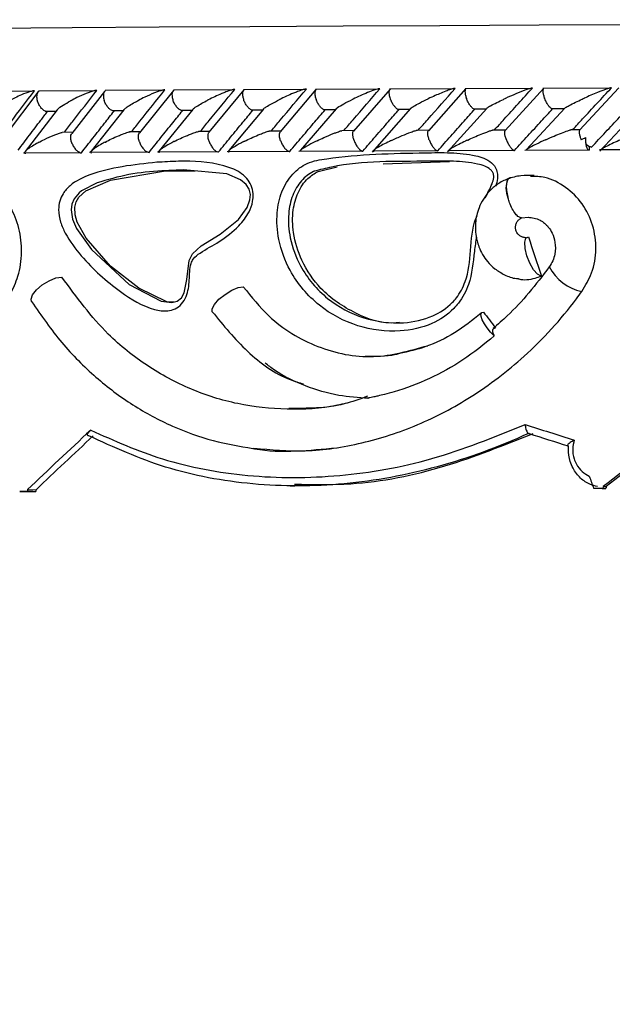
# Model space of a CAD drawing. Header units: millimetres. Extents: x 112 to 251, y 122 to 268.
# Tile 36 of 60: x 204.4 to 210.07, y 159.88 to 169.29. Entities that reach past the tile are written whole.
import ezdxf

# ---------------------------------------------------------------- set-up
doc = ezdxf.new("R2010")
doc.units = ezdxf.units.MM
doc.styles.add('SLDTEXTSTYLE0', font='TXT', dxfattribs={"width": 0.75})
doc.dimstyles.new('SLDDIMSTYLE1', dxfattribs={"dimtxt": 3.5, "dimasz": 3.302, "dimexe": 0, "dimexo": 0.0625, "dimgap": 0.875, "dimtad": 1, "dimdec": 0, "dimlfac": 5, "dimrnd": 1e-09, "dimzin": 12, "dimdsep": 46, "dimtxsty": 'SLDTEXTSTYLE0', "dimsah": 1, "dimcen": 0.09, "dimadec": 0, "dimazin": 3, "dimtfac": 1, "dimtdec": 0, "dimtofl": 0, "dimtmove": 0, "dimatfit": 3, "dimfxl": 1, "dimfrac": 2, "dimtolj": 1, "dimtzin": 12, "dimarcsym": 0})

# ---------------------------------------------------------------- blocks, each defined once
blk = doc.blocks.new('_D_2')
at = {"color": 7, "linetype": 'Continuous', "lineweight": 18, "transparency": 16777216}
for p, q in [((197.9462, 168.8842), (197.9462, 186.9156)), ((250.1545, 176.7873), (250.1545, 186.9156)), ((197.9462, 185.9156), (250.1545, 185.9156))]:
    blk.add_line(p, q, dxfattribs=at)
for points in [[(197.9462, 185.9156), (201.2482, 185.4076), (201.2482, 186.4236)], [(250.1545, 185.9156), (246.8525, 186.4236), (246.8525, 185.4076)]]:
    blk.add_solid(points, dxfattribs=at)
at = {"color": 7, "linetype": 'Continuous', "lineweight": 18, "transparency": 16777216, "insert": (217.0927, 190.4273), "char_height": 3.5, "attachment_point": 1, "style": 'SLDTEXTSTYLE0'}
blk.add_mtext('261', dxfattribs=at)

msp = doc.modelspace()

# ---------------------------------------------------------------- linework, layer by layer
at = {"color": 7, "linetype": 'Continuous', "lineweight": 25}
for p, q in [((204.5276, 168.6076), (204.0019, 168.6034)), ((205.1288, 168.6131), (204.5856, 168.6091)), ((205.78, 168.6175), (205.2206, 168.6137)), ((205.8741, 168.616), (205.5489, 168.2104)), ((206.4487, 168.6216), (205.8737, 168.6181)), ((206.5467, 168.6207), (206.213, 168.2157)), ((207.1348, 168.6254), (206.5445, 168.6221)), ((207.2368, 168.625), (206.8947, 168.2204)), ((207.8385, 168.6288), (207.233, 168.6257)), ((207.9445, 168.629), (207.5939, 168.2247)), ((208.5597, 168.6319), (207.9392, 168.629)), ((208.6699, 168.6326), (208.3107, 168.2286)), ((209.2986, 168.6347), (208.6633, 168.6321)), ((209.4133, 168.6358), (209.0453, 168.2321)), ((210.0556, 168.6372), (209.4055, 168.6348)), ((210.1314, 168.6396), (209.7561, 168.2368)), ((204.5769, 168.5982), (204.2741, 168.1987)), ((205.2138, 168.6038), (204.9026, 168.2048)), ((204.7617, 168.4289), (204.4573, 168.033)), ((204.6494, 168.4176), (204.7559, 168.4184)), ((205.4013, 168.4314), (205.0885, 168.0358)), ((205.2877, 168.422), (205.3953, 168.4227)), ((206.0588, 168.4335), (205.7376, 168.0384)), ((205.9439, 168.4261), (206.0535, 168.4268)), ((206.7348, 168.4366), (206.4043, 168.0407)), ((206.6176, 168.43), (206.7295, 168.4306)), ((207.4285, 168.4395), (207.0892, 168.0433)), ((207.3089, 168.4335), (207.4233, 168.4341)), ((208.1397, 168.442), (207.7736, 168.0251)), ((208.0174, 168.4369), (208.1343, 168.4374)), ((208.8686, 168.4443), (208.4948, 168.0291)), ((208.7434, 168.44), (208.8634, 168.4405)), ((209.6155, 168.4463), (209.2506, 168.0508)), ((209.4871, 168.4429), (209.6106, 168.4433)), ((210.3365, 168.4494), (209.9485, 168.0347)), ((207.5998, 168.231), (207.4846, 168.2304)), ((208.3154, 168.2341), (208.1959, 168.2336)), ((209.049, 168.237), (208.9255, 168.2365)), ((209.7579, 168.2394), (209.673, 168.2391)), ((204.9151, 168.2151), (204.8116, 168.2144)), ((205.5595, 168.2196), (205.4536, 168.2189)), ((206.2219, 168.2237), (206.1135, 168.2231)), ((206.902, 168.2275), (206.7903, 168.2269)), ((207.7755, 168.0392), (208.394, 168.0421)), ((208.4958, 168.0425), (209.1291, 168.0451)), ((209.2343, 168.0455), (209.8392, 168.0477)), ((209.8479, 168.0823), (209.8479, 168.0444)), ((209.9469, 168.0492), (210.6048, 168.0513)), ((204.4394, 168.0193), (204.9807, 168.0234)), ((205.0709, 168.0238), (205.6283, 168.0277)), ((205.7204, 168.0281), (206.2936, 168.0317)), ((206.3878, 168.032), (206.9763, 168.0354)), ((207.0729, 168.0358), (207.6765, 168.0389)), ((207.2589, 167.8416), (207.4391, 167.8861)), ((207.8789, 167.9124), (208.5128, 167.9374)), ((205.7989, 167.8467), (206.0817, 167.8466)), ((209.2014, 167.3964), (209.2694, 167.4029)), ((209.273, 165.3359), (209.2698, 165.3361)), ((204.5292, 164.7804), (204.4044, 164.7813)), ((204.4755, 164.7819), (204.5572, 164.7806)), ((204.4797, 164.7994), (204.5613, 164.7981)), ((206.9902, 164.8337), (207.0302, 164.8331)), ((209.9721, 164.81), (209.8905, 164.8113)), ((209.9779, 164.8116), (210.0066, 164.8101)), ((209.9829, 164.8291), (210.0116, 164.8276))]:
    msp.add_line(p, q, dxfattribs=at)
at = {"color": 1, "linetype": 'Continuous', "lineweight": 25, "flags": 128}
msp.add_lwpolyline([(197.9462, 169.0828), (197.9724, 169.092), (198.057, 169.1016), (198.1999, 169.1112), (198.4006, 169.1207), (198.6584, 169.13), (198.9726, 169.1393), (199.3421, 169.1483), (199.7658, 169.1571), (200.2423, 169.1657), (200.77, 169.174), (201.3473, 169.1821), (201.9723, 169.1898), (202.6431, 169.1972), (203.3574, 169.2042), (204.113, 169.2108), (204.9075, 169.217), (205.7383, 169.2228), (206.6028, 169.2281), (207.4981, 169.233), (208.4215, 169.2373), (209.3699, 169.2412), (210.3404, 169.2446)], dxfattribs=at)
at = {"color": 7, "linetype": 'Continuous', "lineweight": 25, "flags": 128}
for points in [[(209.8136, 168.1641), (209.813, 168.1422), (209.814, 168.1204), (209.8167, 168.0998), (209.8209, 168.0814), (209.8265, 168.0659), (209.833, 168.0543), (209.8403, 168.047), (209.8479, 168.0444)], [(205.1436, 167.7306), (204.9964, 167.6556), (204.9736, 167.6375), (204.9237, 167.5786), (204.9031, 167.5293), (204.896, 167.4749), (204.9101, 167.3855), (204.948, 167.2952), (205.0894, 167.0931), (205.4503, 166.7613), (205.7561, 166.5994), (205.8598, 166.5876), (205.9103, 166.6013), (205.9498, 166.6321), (205.9775, 166.6798), (206.0016, 166.8077), (206.0233, 166.9881), (206.0551, 167.0533), (206.14, 167.1302), (206.3215, 167.2403), (206.4962, 167.381), (206.5795, 167.4952), (206.6059, 167.5696), (206.6092, 167.6195), (206.5971, 167.6708), (206.5687, 167.7162), (206.5166, 167.7607), (206.3839, 167.8165), (205.9682, 167.8571), (205.7644, 167.8478), (205.7644, 167.8478)], [(205.8768, 166.5897), (205.8099, 166.5951), (205.5418, 166.7239), (205.2718, 166.9364), (205.0397, 167.2038), (204.9551, 167.3566), (204.9353, 167.4247), (204.9321, 167.498), (204.9456, 167.5505), (204.9712, 167.5949), (205.0358, 167.6561), (205.2722, 167.759), (205.7989, 167.8467), (205.7989, 167.8467)], [(209.0919, 167.7781), (209.0779, 167.7748), (209.072, 167.7706)], [(209.3887, 166.8406), (209.3548, 166.8585), (209.3171, 166.9015), (209.2813, 166.9632), (209.2527, 167.0345), (209.2354, 167.105), (209.2321, 167.164), (209.2433, 167.2031), (209.2672, 167.2163)], [(204.5177, 166.5973), (204.5127, 166.6184), (204.5266, 166.6604), (204.5641, 166.7088), (204.6197, 166.7564), (204.6853, 166.7963), (204.7511, 166.8225), (204.8075, 166.8312)], [(206.2454, 166.4994), (206.2444, 166.528), (206.2665, 166.5702), (206.3095, 166.6183), (206.3672, 166.6654), (206.4313, 166.7046), (206.4925, 166.7303), (206.5419, 166.7388)], [(208.9415, 166.268), (208.9057, 166.3054), (208.8732, 166.3453), (208.8462, 166.3849), (208.8264, 166.4217), (208.8153, 166.4532), (208.8135, 166.4771), (208.8212, 166.4919), (208.8379, 166.4966)], [(204.4044, 164.7813), (204.4133, 164.7814), (204.4222, 164.7815), (204.4311, 164.7815), (204.44, 164.7816), (204.4488, 164.7817), (204.4577, 164.7818), (204.4666, 164.7818), (204.4755, 164.7819)], [(204.5292, 164.7804), (204.5327, 164.7804), (204.5362, 164.7804), (204.5397, 164.7804), (204.5432, 164.7805), (204.5467, 164.7805), (204.5502, 164.7805), (204.5537, 164.7806), (204.5572, 164.7806)], [(209.8905, 164.8113), (209.9014, 164.8113), (209.9123, 164.8114), (209.9232, 164.8114), (209.9342, 164.8115), (209.9451, 164.8115), (209.956, 164.8115), (209.9669, 164.8116), (209.9779, 164.8116)], [(209.9721, 164.81), (209.9764, 164.81), (209.9807, 164.81), (209.9851, 164.81), (209.9893, 164.8101), (209.9937, 164.8101), (209.9979, 164.8101), (210.0023, 164.8101), (210.0066, 164.8101)]]:
    msp.add_lwpolyline(points, dxfattribs=at)
at = {"color": 7, "linetype": 'Continuous', "lineweight": 25}
for centre, radius, start, end in [((209.8973, 168.1867), 0.1157, 228.76107, 257.267), ((209.3931, 166.8727), 0.0324, 262.17152, 268.73031)]:
    msp.add_arc(centre, radius, start, end, dxfattribs=at)
at = {"color": 1, "linetype": 'Continuous', "lineweight": 25}
for centre, radius, start, end in [((209.2706, 167.6797), 0.2185, 155.40474, 204.26263), ((209.8626, 167.1266), 0.441, 206.30785, 258.9677)]:
    msp.add_arc(centre, radius, start, end, dxfattribs=at)
at = {"color": 7, "linetype": 'Continuous', "lineweight": 25}
for centre, major_axis, ratio, start_param, end_param in [((216.2462, 166.87), (-17.2317, 50.8178), 0.121239, 1.522901, 1.530293), ((216.2462, 166.1855), (-17.7623, 22.0264), 0.199912, 1.397014, 1.403783), ((216.2462, 166.0007), (18.2885, -4.8715), 0.133334, 4.354802, 4.382359), ((216.2462, 166.9669), (17.996, 12.697), 0.261629, 2.04434, 2.086643), ((216.2462, 166.9669), (17.8386, 12.586), 0.261629, 2.049462, 2.088172), ((216.2261, 165.924), (18.2083, -4.8723), 0.133879, 4.35665, 4.378799), ((216.2462, 166.9669), (18.2594, 13.3836), 0.091005, 1.811205, 1.853509), ((216.2462, 166.9669), (18.0998, 13.2666), 0.091005, 1.816328, 1.855038), ((216.2462, 173.0321), (-16.3388, 48.798), 0.168904, 1.680904, 1.683304), ((216.2462, 174.9639), (16.1388, 60.3124), 0.143042, 1.778267, 1.778562), ((216.2462, 174.9639), (15.9977, 59.7851), 0.143042, 1.779796, 1.780094), ((216.2462, 174.9639), (18.05, 60.2942), 0.049996, 1.754634, 1.754928), ((216.2462, 174.9639), (17.8922, 59.767), 0.049996, 1.756163, 1.75646)]:
    msp.add_ellipse(centre, major_axis=major_axis, ratio=ratio, start_param=start_param, end_param=end_param, dxfattribs=at)
for points, knots in [([(204.2447, 168.2133), (204.2694, 168.2464), (204.3685, 168.3794), (204.4691, 168.5121), (204.5446, 168.6118)], [0, 0, 0, 0, 0.249564, 1, 1, 1, 1]), ([(204.5446, 168.6118), (204.5435, 168.6118), (204.5396, 168.6119), (204.5294, 168.6106), (204.5089, 168.6059), (204.4644, 168.5916), (204.4084, 168.568), (204.3477, 168.539), (204.3129, 168.5205), (204.2961, 168.5112), (204.2958, 168.5111)], [0, 0, 0, 0, 0.016537, 0.060762, 0.123868, 0.2335, 0.52492, 0.758893, 0.996421, 1, 1, 1, 1]), ([(204.5904, 168.6083), (204.5862, 168.6061), (204.5766, 168.601), (204.5677, 168.5819), (204.5648, 168.5543), (204.5689, 168.5298), (204.5729, 168.5161), (204.5737, 168.5136), (204.5738, 168.5132)], [0, 0, 0, 0, 0.17432, 0.406939, 0.673759, 0.940771, 0.99222, 1, 1, 1, 1]), ([(204.8331, 168.2178), (204.8586, 168.2508), (204.9609, 168.3836), (205.0644, 168.5164), (205.1423, 168.6162)], [0, 0, 0, 0, 0.248347, 1, 1, 1, 1]), ([(205.1423, 168.6162), (205.1394, 168.6162), (205.1357, 168.6161), (205.126, 168.6146), (205.1072, 168.6104), (205.0762, 168.6003), (205.0202, 168.5787), (204.9575, 168.5501), (204.9105, 168.5261), (204.8913, 168.5158), (204.8911, 168.5156)], [0, 0, 0, 0, 0.043997, 0.056534, 0.118204, 0.248589, 0.377918, 0.73391, 0.996419, 1, 1, 1, 1]), ([(205.2255, 168.6129), (205.2241, 168.6125), (205.217, 168.6106), (205.2091, 168.5978), (205.203, 168.5748), (205.2048, 168.5467), (205.21, 168.5267), (205.2128, 168.5183), (205.2129, 168.5179)], [0, 0, 0, 0, 0.056434, 0.284462, 0.523451, 0.798918, 0.992252, 1, 1, 1, 1]), ([(205.4746, 168.2224), (205.5009, 168.2556), (205.6062, 168.3883), (205.7126, 168.521), (205.7924, 168.6207)], [0, 0, 0, 0, 0.2496658, 1, 1, 1, 1]), ([(205.7924, 168.6207), (205.7904, 168.6206), (205.7864, 168.6206), (205.7764, 168.6191), (205.7566, 168.6143), (205.7269, 168.6045), (205.6711, 168.5832), (205.6075, 168.5547), (205.5591, 168.5305), (205.5394, 168.5203), (205.5392, 168.5202)], [0, 0, 0, 0, 0.033621, 0.064719, 0.125933, 0.25113, 0.375466, 0.735617, 0.996416, 1, 1, 1, 1]), ([(205.8787, 168.6173), (205.8752, 168.6151), (205.867, 168.61), (205.8604, 168.5909), (205.8594, 168.5633), (205.8646, 168.5388), (205.869, 168.5251), (205.8698, 168.5226), (205.8699, 168.5223)], [0, 0, 0, 0, 0.172616, 0.40549, 0.673079, 0.940884, 0.992244, 1, 1, 1, 1]), ([(206.1339, 168.2267), (206.161, 168.2599), (206.2691, 168.3926), (206.3783, 168.5253), (206.4602, 168.6248)], [0, 0, 0, 0, 0.250557, 1, 1, 1, 1]), ([(206.4602, 168.6248), (206.4589, 168.6248), (206.4549, 168.6248), (206.4443, 168.6232), (206.4172, 168.6162), (206.3788, 168.6025), (206.3017, 168.5714), (206.2456, 168.5449), (206.2054, 168.5245), (206.2052, 168.5244)], [0, 0, 0, 0, 0.0233535, 0.0734671, 0.1347103, 0.3255496, 0.4728036, 0.9964057, 1, 1, 1, 1]), ([(206.5497, 168.6213), (206.5466, 168.6191), (206.5392, 168.6141), (206.5336, 168.595), (206.5336, 168.5674), (206.5392, 168.5429), (206.5438, 168.5292), (206.5447, 168.5268), (206.5448, 168.5264)], [0, 0, 0, 0, 0.170036, 0.403587, 0.672062, 0.940743, 0.99223, 1, 1, 1, 1]), ([(206.8107, 168.2307), (206.8386, 168.264), (206.9496, 168.3967), (207.0616, 168.5293), (207.1455, 168.6287)], [0, 0, 0, 0, 0.251072, 1, 1, 1, 1]), ([(207.1455, 168.6287), (207.1448, 168.6287), (207.1427, 168.6287), (207.1362, 168.6281), (207.1236, 168.6254), (207.0975, 168.6179), (207.0623, 168.6051), (206.9872, 168.5751), (206.9305, 168.5488), (206.8892, 168.5285), (206.8889, 168.5284)], [0, 0, 0, 0, 0.013081, 0.044018, 0.100224, 0.166355, 0.329723, 0.473927, 0.996404, 1, 1, 1, 1]), ([(207.2383, 168.625), (207.2374, 168.6247), (207.232, 168.6228), (207.2269, 168.61), (207.2241, 168.5871), (207.2282, 168.5591), (207.2342, 168.539), (207.2373, 168.5306), (207.2374, 168.5302)], [0, 0, 0, 0, 0.047656, 0.277637, 0.518785, 0.797069, 0.992189, 1, 1, 1, 1]), ([(207.505, 168.2344), (207.5336, 168.2677), (207.6475, 168.4003), (207.7623, 168.5329), (207.8483, 168.6322)], [0, 0, 0, 0, 0.25113, 1, 1, 1, 1]), ([(207.8483, 168.6322), (207.8481, 168.6322), (207.8459, 168.6324), (207.8391, 168.6317), (207.8223, 168.6277), (207.785, 168.616), (207.7279, 168.5939), (207.6586, 168.564), (207.613, 168.543), (207.5907, 168.5322), (207.5904, 168.5321)], [0, 0, 0, 0, 0.002836, 0.050984, 0.11034, 0.207808, 0.453195, 0.721654, 0.996431, 1, 1, 1, 1]), ([(207.9447, 168.6284), (207.944, 168.6281), (207.9392, 168.6262), (207.935, 168.6136), (207.9333, 168.5907), (207.9381, 168.5626), (207.9445, 168.5426), (207.9476, 168.5341), (207.9477, 168.5338)], [0, 0, 0, 0, 0.042062, 0.273429, 0.516012, 0.795869, 0.99214, 1, 1, 1, 1]), ([(208.2168, 168.2378), (208.2461, 168.2711), (208.3628, 168.4037), (208.4805, 168.5363), (208.5685, 168.6355)], [0, 0, 0, 0, 0.251054, 1, 1, 1, 1]), ([(208.5685, 168.6355), (208.5667, 168.6355), (208.5627, 168.6354), (208.5506, 168.6328), (208.5265, 168.6258), (208.4653, 168.604), (208.3896, 168.5721), (208.3315, 168.5457), (208.3098, 168.5356), (208.3095, 168.5354)], [0, 0, 0, 0, 0.038864, 0.08482, 0.162941, 0.312699, 0.736896, 0.996422, 1, 1, 1, 1]), ([(208.6692, 168.6311), (208.6672, 168.6292), (208.6622, 168.6243), (208.66, 168.6057), (208.6628, 168.5781), (208.6698, 168.5536), (208.6747, 168.5398), (208.6757, 168.5374), (208.6758, 168.537)], [0, 0, 0, 0, 0.156114, 0.393684, 0.666562, 0.939628, 0.992071, 1, 1, 1, 1]), ([(208.9462, 168.241), (208.9762, 168.2742), (209.0958, 168.4068), (209.2162, 168.5392), (209.3065, 168.6385)], [0, 0, 0, 0, 0.250428, 1, 1, 1, 1]), ([(209.3065, 168.6385), (209.3054, 168.6385), (209.3025, 168.6385), (209.293, 168.6367), (209.2728, 168.6311), (209.2219, 168.6134), (209.1426, 168.5814), (209.0788, 168.5533), (209.0469, 168.5387), (209.0466, 168.5386)], [0, 0, 0, 0, 0.0273882, 0.0721479, 0.1418841, 0.269103, 0.6203368, 0.9964105, 1, 1, 1, 1]), ([(209.4116, 168.6339), (209.41, 168.632), (209.4057, 168.6271), (209.4046, 168.6086), (209.4084, 168.5811), (209.4156, 168.5565), (209.4208, 168.5428), (209.4217, 168.5403), (209.4219, 168.54)], [0, 0, 0, 0, 0.150893, 0.39007, 0.664501, 0.939142, 0.992031, 1, 1, 1, 1]), ([(209.6935, 168.2438), (209.724, 168.2769), (209.8465, 168.4095), (209.9699, 168.5419), (210.0624, 168.6413)], [0, 0, 0, 0, 0.24956, 1, 1, 1, 1]), ([(210.0624, 168.6413), (210.0619, 168.6413), (210.0598, 168.6413), (210.0526, 168.6401), (210.0356, 168.6355), (209.9934, 168.6213), (209.9336, 168.5979), (209.8645, 168.5691), (209.8227, 168.5508), (209.802, 168.5415), (209.8017, 168.5414)], [0, 0, 0, 0, 0.01653, 0.060774, 0.123866, 0.233497, 0.524908, 0.758885, 0.99642, 1, 1, 1, 1]), ([(204.6496, 168.4183), (204.6448, 168.4203), (204.6327, 168.4254), (204.6122, 168.4443), (204.5913, 168.4721), (204.5796, 168.4967), (204.5747, 168.5104), (204.5739, 168.5129), (204.5738, 168.5132)], [0, 0, 0, 0, 0.152281, 0.39124, 0.665205, 0.939393, 0.992037, 1, 1, 1, 1]), ([(204.7614, 168.4291), (204.7633, 168.4316), (204.7736, 168.445), (204.8195, 168.4751), (204.8651, 168.5017), (204.8908, 168.5155), (204.8911, 168.5156)], [0, 0, 0, 0, 0.096919, 0.536306, 0.995375, 1, 1, 1, 1]), ([(205.2879, 168.4227), (205.2832, 168.4247), (205.2713, 168.4299), (205.2512, 168.449), (205.2306, 168.4768), (205.2188, 168.5014), (205.2138, 168.5151), (205.213, 168.5176), (205.2129, 168.5179)], [0, 0, 0, 0, 0.157514, 0.394873, 0.667272, 0.939895, 0.992092, 1, 1, 1, 1]), ([(205.4006, 168.4318), (205.407, 168.4378), (205.4327, 168.4621), (205.4885, 168.4934), (205.533, 168.517), (205.5389, 168.52), (205.5392, 168.5202)], [0, 0, 0, 0, 0.2228088, 0.899418, 0.9954453, 1, 1, 1, 1]), ([(205.944, 168.4267), (205.9393, 168.4289), (205.9278, 168.4342), (205.9081, 168.4533), (205.8879, 168.4812), (205.876, 168.5058), (205.8709, 168.5195), (205.87, 168.522), (205.8699, 168.5223)], [0, 0, 0, 0, 0.162647, 0.398461, 0.669319, 0.940368, 0.992153, 1, 1, 1, 1]), ([(206.0579, 168.4343), (206.0579, 168.4344), (206.0612, 168.4399), (206.1004, 168.4674), (206.1529, 168.4977), (206.1989, 168.5213), (206.2049, 168.5243), (206.2052, 168.5244)], [0, 0, 0, 0, 0.002765, 0.241308, 0.90291, 0.995541, 1, 1, 1, 1]), ([(206.6177, 168.4305), (206.6131, 168.4328), (206.6021, 168.4381), (206.5828, 168.4574), (206.563, 168.4853), (206.5511, 168.5099), (206.5458, 168.5236), (206.5449, 168.5261), (206.5448, 168.5264)], [0, 0, 0, 0, 0.167744, 0.402062, 0.671334, 0.940763, 0.992197, 1, 1, 1, 1]), ([(206.7341, 168.4373), (206.7344, 168.4377), (206.7385, 168.4435), (206.7652, 168.4611), (206.8148, 168.4909), (206.8612, 168.5147), (206.8886, 168.5282), (206.8889, 168.5284)], [0, 0, 0, 0, 0.017561, 0.251371, 0.571775, 0.995627, 1, 1, 1, 1]), ([(207.3089, 168.4341), (207.3044, 168.4364), (207.2938, 168.4418), (207.2751, 168.4612), (207.2558, 168.4891), (207.2438, 168.5137), (207.2385, 168.5274), (207.2376, 168.5299), (207.2374, 168.5302)], [0, 0, 0, 0, 0.172657, 0.405579, 0.673266, 0.941129, 0.992236, 1, 1, 1, 1]), ([(207.4278, 168.44), (207.4324, 168.4439), (207.4491, 168.4581), (207.506, 168.4901), (207.5591, 168.5171), (207.5901, 168.5319), (207.5904, 168.5321)], [0, 0, 0, 0, 0.147893, 0.535389, 0.995677, 1, 1, 1, 1]), ([(208.0175, 168.4374), (208.0132, 168.4397), (208.0031, 168.4452), (207.985, 168.4647), (207.9661, 168.4927), (207.9542, 168.5173), (207.9488, 168.531), (207.9479, 168.5335), (207.9477, 168.5338)], [0, 0, 0, 0, 0.176514, 0.408383, 0.674793, 0.941385, 0.992289, 1, 1, 1, 1]), ([(208.1391, 168.4425), (208.1401, 168.4435), (208.1462, 168.4499), (208.1766, 168.4682), (208.2313, 168.498), (208.2803, 168.5218), (208.3092, 168.5353), (208.3095, 168.5354)], [0, 0, 0, 0, 0.044081, 0.270816, 0.582195, 0.995752, 1, 1, 1, 1]), ([(208.7435, 168.4404), (208.7394, 168.4428), (208.7299, 168.4483), (208.7126, 168.468), (208.6943, 168.4959), (208.6824, 168.5205), (208.6769, 168.5342), (208.6759, 168.5367), (208.6758, 168.537)], [0, 0, 0, 0, 0.179053, 0.410305, 0.675788, 0.941479, 0.992297, 1, 1, 1, 1]), ([(208.868, 168.4448), (208.8696, 168.4462), (208.877, 168.4529), (208.9275, 168.4818), (208.9894, 168.5123), (209.0402, 168.5357), (209.0463, 168.5384), (209.0466, 168.5386)], [0, 0, 0, 0, 0.057686, 0.284606, 0.915697, 0.995787, 1, 1, 1, 1]), ([(209.4872, 168.4433), (209.4833, 168.4457), (209.4745, 168.4512), (209.458, 168.4709), (209.4403, 168.4988), (209.4285, 168.5235), (209.4229, 168.5372), (209.422, 168.5397), (209.4219, 168.54)], [0, 0, 0, 0, 0.180395, 0.411381, 0.67632, 0.941437, 0.992292, 1, 1, 1, 1]), ([(209.6149, 168.4469), (209.6169, 168.4485), (209.6255, 168.4553), (209.6785, 168.4842), (209.7425, 168.5148), (209.7948, 168.5383), (209.8014, 168.5412), (209.8017, 168.5414)], [0, 0, 0, 0, 0.066372, 0.288883, 0.911027, 0.995862, 1, 1, 1, 1]), ([(204.995, 168.0191), (205.0313, 168.0657), (205.1046, 168.1601), (205.2085, 168.2929), (205.2761, 168.379), (205.3063, 168.4174)], [0, 0, 0, 0, 0.351783, 0.710872, 1, 1, 1, 1]), ([(205.6411, 168.0235), (205.6785, 168.0703), (205.754, 168.1649), (205.8607, 168.2976), (205.9302, 168.3836), (205.961, 168.4218)], [0, 0, 0, 0, 0.352611, 0.712523, 1, 1, 1, 1]), ([(206.3048, 168.0278), (206.3433, 168.0746), (206.421, 168.1693), (206.5305, 168.302), (206.6017, 168.3878), (206.6333, 168.4258)], [0, 0, 0, 0, 0.353094, 0.713497, 1, 1, 1, 1]), ([(206.9861, 168.0317), (207.0256, 168.0785), (207.1054, 168.1732), (207.2177, 168.3059), (207.2907, 168.3917), (207.3231, 168.4296)], [0, 0, 0, 0, 0.353242, 0.713792, 1, 1, 1, 1]), ([(207.6849, 168.0353), (207.7254, 168.0821), (207.8071, 168.1768), (207.9223, 168.3094), (207.9972, 168.3951), (208.0303, 168.4331)], [0, 0, 0, 0, 0.3530476, 0.7134083, 1, 1, 1, 1]), ([(208.4012, 168.0387), (208.4426, 168.0854), (208.5263, 168.1799), (208.6443, 168.3124), (208.721, 168.3982), (208.7551, 168.4363)], [0, 0, 0, 0, 0.352518, 0.712346, 1, 1, 1, 1]), ([(209.1351, 168.0417), (209.1774, 168.0884), (209.263, 168.1826), (209.3839, 168.3151), (209.4626, 168.401), (209.4977, 168.4393)], [0, 0, 0, 0, 0.351648, 0.710589, 1, 1, 1, 1]), ([(209.8718, 168.0739), (209.916, 168.1213), (210.0047, 168.2165), (210.1192, 168.3392), (210.1895, 168.4144), (210.215, 168.4418)], [0, 0, 0, 0, 0.386618, 0.777268, 1, 1, 1, 1]), ([(204.3893, 168.0439), (204.4252, 168.0914), (204.4974, 168.1869), (204.5909, 168.3099), (204.6485, 168.3854), (204.6695, 168.4128)], [0, 0, 0, 0, 0.386623, 0.777266, 1, 1, 1, 1]), ([(206.5549, 168.1303), (206.5552, 168.1305), (206.5954, 168.1505), (206.6513, 168.1764), (206.7259, 168.2064), (206.7616, 168.2193), (206.7891, 168.2274), (206.8027, 168.2302), (206.8089, 168.2307), (206.8106, 168.2307), (206.8107, 168.2307)], [0, 0, 0, 0, 0.003601, 0.521533, 0.666854, 0.833463, 0.900004, 0.967258, 0.997271, 1, 1, 1, 1]), ([(207.2477, 168.1341), (207.248, 168.1343), (207.2687, 168.1443), (207.3206, 168.1685), (207.3869, 168.197), (207.4445, 168.2185), (207.4709, 168.2277), (207.4836, 168.2306), (207.4845, 168.2308)], [0, 0, 0, 0, 0.003973, 0.288783, 0.702149, 0.827654, 0.987042, 1, 1, 1, 1]), ([(207.9583, 168.1377), (207.9586, 168.1378), (207.9749, 168.1455), (208.0083, 168.1609), (208.0699, 168.1878), (208.1295, 168.2121), (208.1788, 168.2293), (208.2012, 168.2356), (208.2119, 168.2377), (208.2155, 168.2378), (208.2168, 168.2378)], [0, 0, 0, 0, 0.003593, 0.200891, 0.400173, 0.71459, 0.852514, 0.926531, 0.972011, 1, 1, 1, 1]), ([(208.6866, 168.1409), (208.6869, 168.1411), (208.7073, 168.1505), (208.7493, 168.1693), (208.8163, 168.1977), (208.8739, 168.22), (208.9123, 168.2334), (208.9236, 168.2363), (208.9255, 168.2368)], [0, 0, 0, 0, 0.0040017, 0.2736769, 0.5488592, 0.8408559, 0.9729877, 1, 1, 1, 1]), ([(209.0575, 168.1424), (209.0574, 168.1428), (209.0527, 168.155), (209.045, 168.1795), (209.041, 168.2095), (209.0416, 168.2279), (209.0452, 168.2316), (209.0455, 168.2319)], [0, 0, 0, 0, 0.008926, 0.3338, 0.659133, 0.970078, 1, 1, 1, 1]), ([(209.433, 168.1439), (209.4333, 168.144), (209.4594, 168.1558), (209.5088, 168.1773), (209.5803, 168.2068), (209.6336, 168.2268), (209.6647, 168.2375), (209.6726, 168.2395), (209.6729, 168.2396)], [0, 0, 0, 0, 0.00401, 0.344699, 0.63273, 0.879641, 0.995336, 1, 1, 1, 1]), ([(209.7567, 168.2363), (209.7554, 168.2333), (209.7522, 168.2261), (209.7533, 168.2041), (209.7595, 168.1762), (209.7662, 168.1548), (209.7702, 168.1454), (209.7703, 168.1451)], [0, 0, 0, 0, 0.188352, 0.450136, 0.751328, 0.99143, 1, 1, 1, 1]), ([(204.5831, 168.1172), (204.5833, 168.1173), (204.6021, 168.1274), (204.6489, 168.1516), (204.7116, 168.1803), (204.7674, 168.2016), (204.7949, 168.2111), (204.809, 168.2141), (204.8116, 168.2146)], [0, 0, 0, 0, 0.003936, 0.290099, 0.69005, 0.828811, 0.968613, 1, 1, 1, 1]), ([(204.9005, 168.1195), (204.9004, 168.1199), (204.8963, 168.1321), (204.8914, 168.1561), (204.8921, 168.1864), (204.8997, 168.1989), (204.9031, 168.2044)], [0, 0, 0, 0, 0.009727, 0.363205, 0.717198, 1, 1, 1, 1]), ([(205.2224, 168.1218), (205.2226, 168.122), (205.261, 168.1422), (205.3154, 168.1685), (205.3916, 168.1997), (205.4303, 168.2136), (205.458, 168.2205), (205.4688, 168.2223), (205.4732, 168.2224), (205.4746, 168.2224)], [0, 0, 0, 0, 0.003593, 0.525416, 0.676109, 0.867719, 0.930423, 0.97671, 1, 1, 1, 1]), ([(205.5488, 168.1241), (205.5487, 168.1244), (205.5445, 168.1366), (205.5391, 168.1607), (205.5389, 168.1915), (205.546, 168.2043), (205.5492, 168.2102)], [0, 0, 0, 0, 0.00951, 0.356257, 0.703496, 1, 1, 1, 1]), ([(205.8797, 168.1262), (205.88, 168.1264), (205.9193, 168.1464), (205.9743, 168.1725), (206.0486, 168.2027), (206.0846, 168.2157), (206.1115, 168.2234), (206.1243, 168.226), (206.1309, 168.2267), (206.1331, 168.2267), (206.1339, 168.2267)], [0, 0, 0, 0, 0.003595, 0.522698, 0.670418, 0.836859, 0.904321, 0.960519, 0.987006, 1, 1, 1, 1]), ([(206.2151, 168.1283), (206.215, 168.1286), (206.2107, 168.1409), (206.2048, 168.1649), (206.2037, 168.1963), (206.21, 168.2094), (206.2131, 168.2156)], [0, 0, 0, 0, 0.0093214, 0.3502684, 0.6917117, 1, 1, 1, 1]), ([(206.8991, 168.1323), (206.899, 168.1326), (206.8946, 168.1448), (206.8882, 168.1689), (206.8862, 168.2006), (206.8918, 168.214), (206.8945, 168.2205)], [0, 0, 0, 0, 0.009191, 0.345255, 0.681793, 1, 1, 1, 1]), ([(207.6008, 168.136), (207.6007, 168.1363), (207.5961, 168.1485), (207.5892, 168.173), (207.5872, 168.203), (207.5894, 168.2211), (207.5937, 168.2247), (207.5938, 168.2248)], [0, 0, 0, 0, 0.0090813, 0.3408117, 0.6730066, 0.9903578, 1, 1, 1, 1]), ([(207.6008, 168.136), (207.6009, 168.1356), (207.6055, 168.1234), (207.6167, 168.0991), (207.6374, 168.0676), (207.6591, 168.0453), (207.6751, 168.0363), (207.6828, 168.0355), (207.6849, 168.0353)], [0, 0, 0, 0, 0.00651, 0.244555, 0.482939, 0.710524, 0.919755, 1, 1, 1, 1]), ([(207.9583, 168.1377), (207.958, 168.1375), (207.9514, 168.1344), (207.902, 168.1107), (207.8411, 168.0793), (207.796, 168.0503), (207.7857, 168.0403), (207.7857, 168.0365), (207.789, 168.0358), (207.7913, 168.0358), (207.7913, 168.0358)], [0, 0, 0, 0, 0.00358, 0.081489, 0.615827, 0.804442, 0.896383, 0.953441, 0.999508, 1, 1, 1, 1]), ([(208.3202, 168.1393), (208.3201, 168.1397), (208.3155, 168.1519), (208.3082, 168.1764), (208.3052, 168.2064), (208.3065, 168.2246), (208.3105, 168.2283), (208.3108, 168.2285)], [0, 0, 0, 0, 0.008991, 0.33713, 0.665742, 0.979705, 1, 1, 1, 1]), ([(208.3202, 168.1393), (208.3204, 168.139), (208.325, 168.1268), (208.3362, 168.1024), (208.3564, 168.071), (208.3771, 168.0487), (208.3922, 168.0396), (208.3992, 168.0389), (208.4012, 168.0387)], [0, 0, 0, 0, 0.006528, 0.244469, 0.482769, 0.71033, 0.919585, 1, 1, 1, 1]), ([(208.6866, 168.1409), (208.6863, 168.1408), (208.679, 168.1374), (208.6282, 168.1136), (208.5653, 168.0823), (208.5179, 168.0534), (208.5063, 168.0436), (208.5057, 168.0398), (208.5083, 168.0392), (208.5106, 168.0392), (208.5106, 168.0392)], [0, 0, 0, 0, 0.003587, 0.087799, 0.619053, 0.806037, 0.897262, 0.953957, 0.999878, 1, 1, 1, 1]), ([(209.0575, 168.1424), (209.0577, 168.1421), (209.0624, 168.1299), (209.0735, 168.1056), (209.0931, 168.0741), (209.1128, 168.0518), (209.1269, 168.0427), (209.1333, 168.042), (209.1351, 168.0417)], [0, 0, 0, 0, 0.006526, 0.244332, 0.482489, 0.709964, 0.919263, 1, 1, 1, 1]), ([(209.433, 168.1439), (209.4326, 168.1437), (209.4021, 168.1299), (209.3511, 168.106), (209.2908, 168.0754), (209.2589, 168.0567), (209.2458, 168.0476), (209.2453, 168.0458), (209.2453, 168.0457)], [0, 0, 0, 0, 0.003945, 0.396397, 0.685769, 0.891023, 0.991035, 1, 1, 1, 1]), ([(209.7703, 168.1451), (209.7706, 168.1452), (209.785, 168.1511), (209.7994, 168.1577), (209.8136, 168.1641)], [0, 0, 0, 0, 0.021548, 1, 1, 1, 1]), ([(209.8211, 168.0997), (209.8185, 168.1152), (209.8151, 168.1359), (209.8139, 168.1584), (209.8136, 168.1641)], [0, 0, 0, 0, 0.746139, 1, 1, 1, 1]), ([(210.1539, 168.1464), (210.1536, 168.1463), (210.146, 168.1429), (210.0928, 168.1191), (210.0263, 168.0878), (209.9737, 168.059), (209.9596, 168.0492), (209.9571, 168.0454), (209.9593, 168.0447), (209.9609, 168.0448), (209.9609, 168.0448)], [0, 0, 0, 0, 0.003569, 0.088009, 0.620444, 0.806985, 0.897762, 0.954083, 0.999599, 1, 1, 1, 1]), ([(204.5831, 168.1172), (204.5828, 168.117), (204.5766, 168.1136), (204.5335, 168.0897), (204.4831, 168.0581), (204.4524, 168.0292), (204.4491, 168.0194), (204.4532, 168.0157), (204.4587, 168.015), (204.4617, 168.015), (204.4617, 168.015)], [0, 0, 0, 0, 0.003573, 0.088022, 0.620456, 0.806992, 0.897768, 0.954091, 0.9996, 1, 1, 1, 1]), ([(204.9005, 168.1195), (204.9006, 168.1192), (204.9046, 168.107), (204.9155, 168.0827), (204.9376, 168.0513), (204.9626, 168.029), (204.9823, 168.02), (204.9922, 168.0193), (204.995, 168.0191)], [0, 0, 0, 0, 0.00653, 0.244276, 0.482375, 0.709817, 0.919131, 1, 1, 1, 1]), ([(205.2224, 168.1218), (205.2221, 168.1217), (205.2156, 168.1182), (205.171, 168.0943), (205.1185, 168.0628), (205.0851, 168.0339), (205.0806, 168.0242), (205.0837, 168.0203), (205.0893, 168.0199), (205.0918, 168.0198)], [0, 0, 0, 0, 0.0035748, 0.0901579, 0.6202584, 0.8066331, 0.8975857, 0.9541452, 1, 1, 1, 1]), ([(205.5488, 168.1241), (205.5489, 168.1237), (205.5531, 168.1115), (205.5641, 168.0872), (205.586, 168.0558), (205.6102, 168.0335), (205.6291, 168.0245), (205.6385, 168.0238), (205.6411, 168.0235)], [0, 0, 0, 0, 0.006519, 0.24444, 0.482712, 0.710231, 0.919517, 1, 1, 1, 1]), ([(205.8797, 168.1262), (205.8795, 168.1261), (205.8521, 168.1121), (205.8079, 168.0878), (205.7598, 168.0574), (205.7359, 168.0383), (205.7301, 168.0286), (205.7324, 168.0247), (205.7376, 168.0244), (205.74, 168.0242)], [0, 0, 0, 0, 0.003587, 0.362675, 0.622388, 0.807432, 0.898034, 0.954556, 1, 1, 1, 1]), ([(206.2151, 168.1283), (206.2152, 168.128), (206.2196, 168.1158), (206.2306, 168.0914), (206.2521, 168.06), (206.2756, 168.0377), (206.2936, 168.0287), (206.3024, 168.028), (206.3048, 168.0278)], [0, 0, 0, 0, 0.006524, 0.244544, 0.482905, 0.710499, 0.919729, 1, 1, 1, 1]), ([(206.5549, 168.1303), (206.5546, 168.1302), (206.5403, 168.1231), (206.5129, 168.1089), (206.4693, 168.0851), (206.4303, 168.0615), (206.4046, 168.0424), (206.3976, 168.0327), (206.3991, 168.0289), (206.4039, 168.0285), (206.406, 168.0284)], [0, 0, 0, 0, 0.00359, 0.184788, 0.364585, 0.623237, 0.807719, 0.8982, 0.954728, 1, 1, 1, 1]), ([(206.8991, 168.1323), (206.8992, 168.132), (206.9037, 168.1197), (206.9148, 168.0954), (206.936, 168.0639), (206.9586, 168.0416), (206.9756, 168.0326), (206.9838, 168.0319), (206.9861, 168.0317)], [0, 0, 0, 0, 0.006517, 0.244578, 0.482991, 0.710589, 0.919813, 1, 1, 1, 1]), ([(207.2477, 168.1341), (207.2475, 168.134), (207.2197, 168.1206), (207.1733, 168.0967), (207.1197, 168.0662), (207.0929, 168.0472), (207.0829, 168.0378), (207.0836, 168.036), (207.0837, 168.0359)], [0, 0, 0, 0, 0.003987, 0.387145, 0.680475, 0.890242, 0.992412, 1, 1, 1, 1]), ([(205.7143, 167.9283), (205.7836, 167.9322), (205.9954, 167.9441), (206.2667, 167.9325), (206.4871, 167.8521), (206.5746, 167.7811), (206.6209, 167.7098), (206.6399, 167.6306), (206.6334, 167.5414), (206.5915, 167.431), (206.4841, 167.2938), (206.319, 167.1686), (206.1649, 167.0872), (206.0687, 167.0197), (206.0262, 166.9278), (206.0309, 166.8014), (206.0102, 166.6644), (205.9555, 166.5701), (205.8917, 166.5227), (205.8017, 166.5006), (205.6148, 166.5301), (205.3267, 166.7064), (205.0433, 166.9599), (204.861, 167.2), (204.7914, 167.3544), (204.7714, 167.4623), (204.7843, 167.558), (204.8209, 167.6399), (204.9139, 167.7405), (205.1075, 167.8284), (205.386, 167.894), (205.6034, 167.9167), (205.7143, 167.9283)], [0, 0, 0, 0, 0.043156, 0.131981, 0.164299, 0.181066, 0.195184, 0.209357, 0.222022, 0.240084, 0.269802, 0.315668, 0.356896, 0.373674, 0.381596, 0.409112, 0.436274, 0.451175, 0.466224, 0.481188, 0.507226, 0.581817, 0.681047, 0.730564, 0.751055, 0.771755, 0.785665, 0.799584, 0.818893, 0.863473, 0.930322, 1, 1, 1, 1]), ([(208.8541, 167.5882), (208.8778, 167.6323), (208.9106, 167.6936), (208.9365, 167.7709), (208.9358, 167.811), (208.9244, 167.8394), (208.8963, 167.8697), (208.847, 167.8948), (208.729, 167.9268), (208.5493, 167.9433), (208.0791, 167.9321), (207.6278, 167.9484), (207.2739, 167.8565), (207.218, 167.842)], [0, 0, 0, 0, 0.0694533, 0.0965551, 0.1098786, 0.1229735, 0.1374706, 0.1665973, 0.2013828, 0.3174673, 0.4340582, 0.9106293, 1, 1, 1, 1]), ([(204.3133, 166.6634), (204.341, 166.7208), (204.4005, 166.8439), (204.4316, 167.0682), (204.4058, 167.3001), (204.3224, 167.5087), (204.192, 167.667), (204.0443, 167.7609), (203.9442, 167.7631), (203.9021, 167.764)], [0, 0, 0, 0, 0.131936, 0.283377, 0.434195, 0.58485, 0.736322, 0.889017, 1, 1, 1, 1]), ([(207.218, 167.842), (207.2162, 167.8412), (207.1719, 167.8205), (207.0892, 167.7564), (207.0052, 167.6128), (206.9649, 167.4212), (206.9831, 167.1835), (207.0942, 166.887), (207.3356, 166.6047), (207.6858, 166.4208), (208.0402, 166.3737), (208.3365, 166.436), (208.5027, 166.5439), (208.6045, 166.6602), (208.6895, 166.8216), (208.7188, 167.0862), (208.7278, 167.306), (208.7736, 167.4076), (208.7774, 167.4161)], [0, 0, 0, 0, 0.001771, 0.043662, 0.088608, 0.136347, 0.197313, 0.274942, 0.389368, 0.504645, 0.618738, 0.702712, 0.766303, 0.782545, 0.830188, 0.910301, 0.992477, 1, 1, 1, 1]), ([(208.0347, 166.3967), (208.0247, 166.3954), (207.8817, 166.3761), (207.6078, 166.4724), (207.2934, 166.68), (207.0973, 166.9656), (207.0138, 167.2323), (207.0086, 167.4599), (207.0578, 167.6416), (207.1446, 167.7741), (207.2243, 167.8212), (207.2589, 167.8416)], [0, 0, 0, 0, 0.015032, 0.214188, 0.413774, 0.565811, 0.690581, 0.786893, 0.863681, 0.940928, 1, 1, 1, 1]), ([(209.0721, 167.7706), (209.0376, 167.755), (208.9716, 167.7252), (208.8706, 167.6355), (208.7911, 167.5088), (208.7575, 167.361), (208.7608, 167.2333), (208.7934, 167.1043), (208.8592, 166.9922), (208.948, 166.9053), (209.0411, 166.85), (209.1181, 166.8183), (209.1631, 166.8172), (209.1687, 166.8171)], [0, 0, 0, 0, 0.090726, 0.173626, 0.316694, 0.430711, 0.516084, 0.607851, 0.733376, 0.809442, 0.893905, 0.986963, 1, 1, 1, 1]), ([(209.0979, 167.7802), (209.093, 167.7796), (209.0798, 167.7779), (209.064, 167.7575), (209.055, 167.7157), (209.0566, 167.6593), (209.065, 167.6146), (209.0711, 167.5915), (209.0715, 167.5899)], [0, 0, 0, 0, 0.125012, 0.339597, 0.554302, 0.769067, 0.983835, 1, 1, 1, 1]), ([(209.3238, 167.8009), (209.2804, 167.8028), (209.1943, 167.8065), (209.111, 167.7821), (209.0698, 167.7699)], [0, 0, 0, 0, 0.504524, 1, 1, 1, 1]), ([(209.7782, 166.6937), (209.8124, 166.751), (209.8857, 166.8739), (209.9238, 167.0981), (209.8922, 167.3301), (209.7896, 167.5391), (209.6283, 167.6975), (209.4518, 167.7898), (209.3337, 167.7929), (209.2881, 167.794)], [0, 0, 0, 0, 0.133942, 0.2876877, 0.4407994, 0.593747, 0.7475244, 0.9025392, 1, 1, 1, 1]), ([(209.2014, 167.3964), (209.1929, 167.3983), (209.1751, 167.4024), (209.1437, 167.4332), (209.1125, 167.4809), (209.0884, 167.5347), (209.0762, 167.5723), (209.0719, 167.5883), (209.0715, 167.5899)], [0, 0, 0, 0, 0.196365, 0.410374, 0.624848, 0.839698, 0.984373, 1, 1, 1, 1]), ([(209.2172, 167.2133), (209.2134, 167.2137), (209.1991, 167.2154), (209.1773, 167.2298), (209.1561, 167.2544), (209.1444, 167.2852), (209.1429, 167.3178), (209.1514, 167.349), (209.169, 167.3756), (209.1875, 167.39), (209.1991, 167.3953), (209.2014, 167.3964)], [0, 0, 0, 0, 0.049204, 0.186841, 0.320875, 0.451826, 0.580392, 0.708156, 0.83667, 0.967359, 1, 1, 1, 1]), ([(209.2651, 167.4038), (209.303, 167.3993), (209.3552, 167.3931), (209.4205, 167.3493), (209.4622, 167.3068), (209.4998, 167.2463), (209.5274, 167.1574), (209.5255, 167.0645), (209.5015, 166.9844), (209.4779, 166.9461), (209.4656, 166.9263)], [0, 0, 0, 0, 0.235922, 0.325093, 0.402631, 0.504871, 0.640243, 0.802508, 0.897428, 1, 1, 1, 1]), ([(209.2444, 167.2046), (209.2392, 167.2056), (209.2295, 167.2075), (209.2203, 167.2109), (209.216, 167.2125)], [0, 0, 0, 0, 0.530268, 1, 1, 1, 1]), ([(209.4658, 166.9277), (209.4024, 166.844), (209.2776, 166.6794), (209.0957, 166.4839), (208.9751, 166.3786), (208.9291, 166.3384)], [0, 0, 0, 0, 0.38997, 0.767384, 1, 1, 1, 1]), ([(207.526, 165.6244), (207.4976, 165.6177), (207.3096, 165.5734), (206.9581, 165.5558), (206.4857, 165.6054), (206.035, 165.747), (205.6188, 165.9727), (205.1875, 166.3132), (204.9479, 166.6398), (204.8075, 166.8312)], [0, 0, 0, 0, 0.026969, 0.178627, 0.33027, 0.481922, 0.633557, 0.785189, 1, 1, 1, 1]), ([(209.1689, 166.8164), (209.1713, 166.8156), (209.223, 166.7982), (209.3027, 166.8108), (209.3723, 166.8337), (209.3924, 166.8403)], [0, 0, 0, 0, 0.033695, 0.720231, 1, 1, 1, 1]), ([(206.5419, 166.7388), (206.6201, 166.6409), (206.8177, 166.3937), (207.2427, 166.1393), (207.7792, 166.0282), (208.1322, 166.1265), (208.3047, 166.1746)], [0, 0, 0, 0, 0.18126, 0.457857, 0.735116, 1, 1, 1, 1]), ([(206.6439, 165.1944), (206.8067, 165.1802), (207.1468, 165.1505), (207.6774, 165.2317), (208.2132, 165.4043), (208.7394, 165.6808), (209.2601, 166.0774), (209.5965, 166.4441), (209.761, 166.6701), (209.7782, 166.6937)], [0, 0, 0, 0, 0.143996, 0.300887, 0.457758, 0.614637, 0.783912, 0.977397, 1, 1, 1, 1]), ([(204.5176, 166.5974), (204.6112, 166.4625), (204.7951, 166.197), (205.1242, 165.8688), (205.4788, 165.6012), (205.856, 165.3999), (206.2412, 165.2584), (206.5059, 165.2142), (206.6336, 165.1928)], [0, 0, 0, 0, 0.18029, 0.35474, 0.524159, 0.69004, 0.850406, 1, 1, 1, 1]), ([(206.2454, 166.4994), (206.3527, 166.3681), (206.567, 166.1058), (206.8782, 165.8809), (207.0748, 165.822), (207.1171, 165.8093)], [0, 0, 0, 0, 0.440504, 0.879836, 1, 1, 1, 1]), ([(208.8156, 166.4845), (208.7326, 166.4192), (208.5674, 166.2891), (208.3009, 166.1592), (208.1195, 166.1184), (208.0348, 166.0994)], [0, 0, 0, 0, 0.350032, 0.696767, 1, 1, 1, 1]), ([(208.9415, 166.268), (208.8428, 166.1882), (208.6454, 166.0286), (208.319, 165.8506), (208.0624, 165.754), (207.9003, 165.7102), (207.8349, 165.6948), (207.7925, 165.6858), (207.7631, 165.6798), (207.744, 165.6759), (207.7338, 165.6734), (207.7311, 165.6722), (207.7323, 165.6718), (207.7343, 165.6717), (207.7348, 165.6717)], [0, 0, 0, 0, 0.251193, 0.502412, 0.76025, 0.835117, 0.88618, 0.921266, 0.945636, 0.969177, 0.982684, 0.991201, 0.997436, 1, 1, 1, 1]), ([(208.9415, 166.268), (208.9377, 166.2767), (208.9279, 166.3), (208.9248, 166.3283), (208.9343, 166.344), (208.9469, 166.3452), (208.9514, 166.3456)], [0, 0, 0, 0, 0.192314, 0.510312, 0.828304, 1, 1, 1, 1]), ([(208.0348, 166.0994), (208.0229, 166.0961), (207.9153, 166.0664), (207.8053, 166.0698), (207.7075, 166.0728)], [0, 0, 0, 0, 0.1115735, 1, 1, 1, 1]), ([(207.7348, 165.6717), (207.6406, 165.6779), (207.4358, 165.6912), (207.1348, 165.7842), (206.8972, 165.8921), (206.7794, 165.9867), (206.7494, 166.0108)], [0, 0, 0, 0, 0.266886, 0.580106, 0.893304, 1, 1, 1, 1]), ([(207.7303, 165.6917), (207.6557, 165.6643), (207.4062, 165.5728), (207.1542, 165.5746), (206.9775, 165.5759)], [0, 0, 0, 0, 0.299052, 1, 1, 1, 1]), ([(205.0829, 165.3667), (205.3081, 165.267), (205.7821, 165.0573), (206.5865, 164.9082), (207.4553, 164.9081), (208.3557, 165.0646), (208.9401, 165.3014), (209.2365, 165.4216)], [0, 0, 0, 0, 0.181483, 0.382047, 0.5885, 0.79126, 1, 1, 1, 1]), ([(209.2365, 165.4216), (209.2366, 165.4212), (209.2369, 165.415), (209.2383, 165.3994), (209.2428, 165.3764), (209.2504, 165.3553), (209.2597, 165.3404), (209.2664, 165.3376), (209.2698, 165.3361)], [0, 0, 0, 0, 0.008024, 0.150051, 0.374562, 0.586912, 0.793354, 1, 1, 1, 1]), ([(205.0644, 165.3131), (205.0607, 165.3137), (205.0534, 165.315), (205.0513, 165.3233), (205.0559, 165.3359), (205.0669, 165.351), (205.0782, 165.362), (205.0829, 165.3667)], [0, 0, 0, 0, 0.189798, 0.378908, 0.585747, 0.82361, 1, 1, 1, 1]), ([(209.2698, 165.3361), (209.2696, 165.3361), (208.9828, 165.2053), (208.3966, 164.992), (207.5038, 164.8259), (206.6273, 164.8288), (205.7991, 164.9793), (205.3048, 165.2039), (205.0644, 165.3131)], [0, 0, 0, 0, 0.000103, 0.201835, 0.403531, 0.605907, 0.8083, 1, 1, 1, 1]), ([(207.0302, 164.8516), (207.2091, 164.8477), (207.6817, 164.8375), (208.4584, 164.9933), (209.0324, 165.2232), (209.312, 165.3353)], [0, 0, 0, 0, 0.238045, 0.628851, 1, 1, 1, 1]), ([(209.705, 165.2725), (209.7047, 165.2724), (209.6906, 165.2646), (209.6685, 165.2504), (209.649, 165.2332), (209.6415, 165.2229), (209.6405, 165.2168), (209.6453, 165.2163), (209.6477, 165.2161)], [0, 0, 0, 0, 0.005258, 0.334727, 0.5617, 0.713025, 0.856329, 1, 1, 1, 1]), ([(209.705, 165.2725), (209.6984, 165.2439), (209.6848, 165.185), (209.6978, 165.1048), (209.7291, 165.031), (209.7767, 164.9685), (209.8261, 164.9402), (209.8493, 164.927)], [0, 0, 0, 0, 0.211149, 0.434525, 0.570079, 0.797737, 1, 1, 1, 1]), ([(206.6336, 165.1928), (206.6391, 165.1917), (206.7727, 165.165), (207.0407, 165.1601), (207.3033, 165.1864), (207.4321, 165.1994)], [0, 0, 0, 0, 0.021204, 0.519736, 1, 1, 1, 1]), ([(209.9263, 164.8281), (209.9043, 164.8337), (209.8459, 164.8485), (209.7614, 164.9048), (209.6984, 164.9864), (209.659, 165.0819), (209.6478, 165.1566), (209.6511, 165.2062), (209.6518, 165.2161)], [0, 0, 0, 0, 0.136596, 0.361697, 0.587327, 0.721993, 0.944214, 1, 1, 1, 1]), ([(199.1889, 164.7432), (199.263, 164.4415), (199.4107, 163.8397), (199.6917, 162.9561), (200.0137, 162.0929), (200.379, 161.2531), (200.7849, 160.4385), (201.2295, 159.6511), (201.7108, 158.8927), (202.2267, 158.165), (202.7747, 157.4695), (203.3525, 156.8075), (203.9577, 156.1804), (204.5876, 155.5893), (205.2396, 155.0351), (205.9107, 154.5185), (206.5982, 154.0406), (207.1454, 153.6962), (207.4629, 153.5119), (207.5421, 153.466)], [0, 0, 0, 0, 0.064551, 0.128723, 0.192513, 0.255917, 0.318927, 0.381535, 0.443727, 0.505488, 0.566801, 0.627644, 0.68799, 0.747809, 0.807066, 0.865716, 0.92371, 0.980986, 1, 1, 1, 1])]:
    msp.add_open_spline(points, degree=3, knots=knots, dxfattribs=at)
at = {"color": 1, "linetype": 'Continuous', "lineweight": 25}
for points, knots in [([(208.7693, 167.2186), (208.763, 167.1718), (208.7424, 167.0185), (208.7229, 166.7912), (208.6274, 166.6136), (208.5123, 166.4812), (208.3292, 166.3613), (208.008, 166.293), (207.6288, 166.343), (207.2546, 166.5389), (206.9948, 166.8421), (206.8736, 167.165), (206.8538, 167.4294), (206.901, 167.6506), (207.0028, 167.8202), (207.1571, 167.9347), (207.5854, 168.0048), (208.042, 168.0153), (208.5227, 168.0236), (208.7117, 168.0061), (208.8433, 167.9698), (208.9093, 167.9339), (208.9528, 167.8831), (208.9726, 167.8299), (208.9751, 167.7651), (208.9613, 167.7228), (208.953, 167.6974)], [0, 0, 0, 0, 0.0229893, 0.0754961, 0.1090402, 0.1204979, 0.1643604, 0.2202052, 0.2946757, 0.3698792, 0.4452172, 0.4970202, 0.538561, 0.5720503, 0.6057713, 0.6363746, 0.6719059, 0.8442806, 0.8875389, 0.9306195, 0.9451313, 0.9597485, 0.9690634, 0.9784094, 0.9870644, 1, 1, 1, 1]), ([(205.7644, 167.8478), (205.6581, 167.839), (205.4459, 167.8213), (205.2443, 167.7608), (205.1436, 167.7306)], [0, 0, 0, 0, 0.500655, 1, 1, 1, 1])]:
    msp.add_open_spline(points, degree=3, knots=knots, dxfattribs=at)

# ---------------------------------------------------------------- dimensions: what is measured, and where the dimension line sits
at = {"color": 7, "linetype": 'Continuous', "lineweight": 18}
dim = msp.add_linear_dim(base=(250.1545, 185.9156), p1=(197.9462, 167.8842), p2=(250.1545, 175.7873), dimstyle='SLDDIMSTYLE1', dxfattribs=at)
dim.commit()
dim.dimension.update_dxf_attribs({"geometry": '_D_2', "text_midpoint": (220.9719, 185.9156), "dimtype": 160})

doc.saveas('drawing.dxf')
